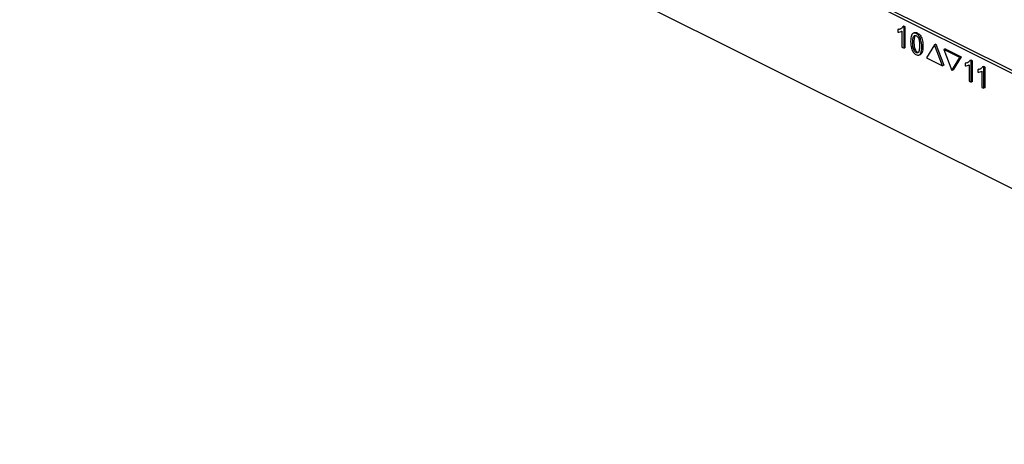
# Paper-space layout '005_EXP_CORICANT_PE_DRAWING_3_1' of a CAD drawing. Header units: millimetres. Extents: x 6 to 413, y 7 to 290.
# Tile 101 of 228: x 199.09 to 209.98, y 79.54 to 84.24. Entities that reach past the tile are written whole.
import ezdxf

# ---------------------------------------------------------------- set-up
doc = ezdxf.new("R2010")
doc.units = ezdxf.units.MM
doc.header["$LTSCALE"] = 23.1
doc.layers.add('FP_MYLAR_BL86', color=7, linetype='CONTINUOUS')

# ---------------------------------------------------------------- blocks, each defined once
blk = doc.blocks.new('FP_MYLAR_BL86', base_point=(209.46, 85.57))
at = {"layer": 'FP_MYLAR_BL86', "color": 7, "linetype": 'Continuous'}
for p, q in [((220.171, 78.59), (195.459, 90.946)), ((220.202, 78.606), (195.49, 90.962)), ((204.511, 85.145), (226.608, 74.097)), ((208.865, 84.167), (208.852, 84.16)), ((208.867, 84.153), (208.852, 84.16)), ((208.88, 84.159), (208.865, 84.167)), ((208.88, 84.159), (208.867, 84.153)), ((208.867, 83.923), (208.867, 84.153)), ((208.88, 83.93), (208.88, 84.159)), ((208.811, 84.136), (208.798, 84.13)), ((208.798, 84.13), (208.798, 84.103)), ((208.811, 84.136), (208.825, 84.139)), ((208.825, 84.139), (208.835, 84.142)), ((208.839, 84.111), (208.844, 84.114)), ((208.844, 84.114), (208.844, 83.935)), ((208.979, 84.095), (208.967, 84.089)), ((208.844, 83.935), (208.867, 83.923)), ((208.88, 83.93), (208.867, 83.923)), ((209.205, 83.961), (209.116, 83.818)), ((209.218, 83.967), (209.205, 83.961)), ((209.294, 83.729), (209.205, 83.961)), ((209.218, 83.967), (209.307, 83.736)), ((209.036, 83.849), (209.048, 83.855)), ((209.116, 83.818), (209.294, 83.729)), ((209.32, 83.916), (209.307, 83.91)), ((209.485, 83.821), (209.307, 83.91)), ((209.307, 83.91), (209.396, 83.678)), ((209.32, 83.916), (209.498, 83.827)), ((209.396, 83.678), (209.485, 83.821)), ((209.498, 83.827), (209.409, 83.685)), ((209.498, 83.827), (209.485, 83.821)), ((209.307, 83.736), (209.294, 83.729)), ((209.554, 83.763), (209.541, 83.757)), ((209.541, 83.757), (209.541, 83.729)), ((209.554, 83.763), (209.568, 83.765)), ((209.568, 83.765), (209.578, 83.768)), ((209.582, 83.738), (209.587, 83.74)), ((209.587, 83.74), (209.587, 83.561)), ((209.608, 83.793), (209.595, 83.787)), ((209.61, 83.78), (209.595, 83.787)), ((209.623, 83.786), (209.608, 83.793)), ((209.623, 83.786), (209.61, 83.78)), ((209.61, 83.55), (209.61, 83.78)), ((209.623, 83.556), (209.623, 83.786)), ((209.748, 83.723), (209.735, 83.717)), ((209.75, 83.709), (209.735, 83.717)), ((209.763, 83.716), (209.748, 83.723)), ((209.763, 83.716), (209.75, 83.709)), ((209.75, 83.48), (209.75, 83.709)), ((209.763, 83.486), (209.763, 83.716)), ((209.409, 83.685), (209.396, 83.678)), ((209.694, 83.693), (209.681, 83.686)), ((209.681, 83.686), (209.681, 83.659)), ((209.694, 83.693), (209.708, 83.695)), ((209.708, 83.695), (209.718, 83.698)), ((209.722, 83.667), (209.727, 83.67)), ((209.727, 83.67), (209.727, 83.491)), ((209.587, 83.561), (209.61, 83.55)), ((209.623, 83.556), (209.61, 83.55)), ((209.727, 83.491), (209.75, 83.48)), ((209.763, 83.486), (209.75, 83.48))]:
    blk.add_line(p, q, dxfattribs=at)
for points in [[(208.852, 84.16), (208.848, 84.154), (208.842, 84.147), (208.834, 84.141), (208.828, 84.138)], [(208.828, 84.138), (208.824, 84.136), (208.812, 84.132), (208.798, 84.13)], [(208.798, 84.103), (208.811, 84.103), (208.824, 84.106), (208.835, 84.109), (208.839, 84.111)], [(208.967, 84.089), (208.964, 84.087), (208.959, 84.083), (208.954, 84.076), (208.949, 84.066), (208.945, 84.054), (208.943, 84.039), (208.941, 84.021), (208.94, 83.999)], [(208.964, 83.988), (208.964, 84.002), (208.965, 84.015), (208.966, 84.026), (208.967, 84.036), (208.969, 84.045), (208.971, 84.052), (208.974, 84.057), (208.978, 84.061), (208.981, 84.063)], [(209.062, 83.938), (209.062, 83.96), (209.06, 83.98), (209.058, 83.997), (209.054, 84.013), (209.049, 84.027), (209.044, 84.039), (209.038, 84.05), (209.032, 84.059), (209.026, 84.067), (209.019, 84.074), (209.011, 84.08), (209.002, 84.086), (208.993, 84.089), (208.984, 84.091), (208.976, 84.092), (208.97, 84.09), (208.967, 84.089)], [(208.983, 84.055), (208.981, 84.046), (208.979, 84.036), (208.978, 84.023), (208.977, 84.01), (208.977, 83.994)], [(208.979, 84.095), (208.981, 84.096), (208.988, 84.098), (208.996, 84.098), (209.004, 84.096), (209.012, 84.093), (209.021, 84.088), (209.029, 84.083), (209.037, 84.075), (209.044, 84.067), (209.051, 84.057), (209.057, 84.046), (209.062, 84.034), (209.067, 84.02), (209.07, 84.004), (209.073, 83.986), (209.075, 83.966), (209.075, 83.945)], [(208.981, 84.063), (208.982, 84.064), (208.987, 84.065), (208.993, 84.065), (208.998, 84.064), (209.003, 84.062), (209.008, 84.058), (209.013, 84.054), (209.018, 84.048), (209.022, 84.042), (209.026, 84.034), (209.03, 84.026), (209.033, 84.016), (209.035, 84.005), (209.037, 83.993), (209.038, 83.98), (209.038, 83.965), (209.039, 83.95)], [(208.989, 84.065), (208.986, 84.062), (208.983, 84.055)], [(208.94, 83.999), (208.941, 83.978), (208.942, 83.959), (208.945, 83.942), (208.948, 83.926), (208.953, 83.912), (208.957, 83.9), (208.963, 83.89), (208.969, 83.881), (208.975, 83.872), (208.982, 83.865), (208.99, 83.859), (208.999, 83.853), (209.009, 83.849), (209.017, 83.846), (209.025, 83.846), (209.031, 83.847), (209.036, 83.849)], [(209.02, 83.874), (209.017, 83.873), (209.012, 83.872), (209.006, 83.873), (209.001, 83.875), (208.995, 83.879), (208.99, 83.883), (208.986, 83.887), (208.982, 83.893), (208.978, 83.9), (208.974, 83.909), (208.971, 83.919), (208.968, 83.93), (208.966, 83.942), (208.965, 83.956), (208.964, 83.971), (208.964, 83.988)], [(208.977, 83.994), (208.977, 83.979), (208.978, 83.965), (208.979, 83.952), (208.98, 83.941), (208.982, 83.93), (208.985, 83.92), (208.988, 83.912), (208.992, 83.904), (208.996, 83.898), (209, 83.892), (209.005, 83.888), (209.01, 83.884), (209.015, 83.881), (209.02, 83.879), (209.026, 83.879), (209.026, 83.879)], [(209.039, 83.95), (209.038, 83.934), (209.038, 83.92), (209.036, 83.908), (209.035, 83.897), (209.032, 83.889), (209.029, 83.882), (209.025, 83.878), (209.021, 83.874), (209.02, 83.874)], [(209.036, 83.849), (209.037, 83.85), (209.043, 83.854), (209.048, 83.861), (209.053, 83.87), (209.057, 83.883), (209.06, 83.898), (209.062, 83.917), (209.062, 83.938)], [(209.075, 83.945), (209.074, 83.924), (209.073, 83.906), (209.07, 83.891), (209.067, 83.879), (209.062, 83.869), (209.057, 83.862), (209.051, 83.857), (209.048, 83.855)], [(209.571, 83.765), (209.567, 83.763), (209.555, 83.759), (209.541, 83.757)], [(209.541, 83.729), (209.554, 83.73), (209.567, 83.732), (209.578, 83.736), (209.582, 83.738)], [(209.595, 83.787), (209.591, 83.78), (209.585, 83.774), (209.577, 83.768), (209.571, 83.765)], [(209.735, 83.717), (209.731, 83.71), (209.725, 83.703), (209.717, 83.698), (209.712, 83.694)], [(209.712, 83.694), (209.707, 83.693), (209.696, 83.689), (209.681, 83.686)], [(209.681, 83.659), (209.695, 83.66), (209.707, 83.662), (209.718, 83.666), (209.722, 83.667)]]:
    blk.add_lwpolyline(points, dxfattribs=at)

psp = doc.layouts.new('005_EXP_CORICANT_PE_DRAWING_3_1')

# ---------------------------------------------------------------- block references
at = {"layer": 'FP_MYLAR_BL86'}
psp.add_blockref('FP_MYLAR_BL86', (209.46, 85.57), dxfattribs=at)

doc.saveas('drawing.dxf')
